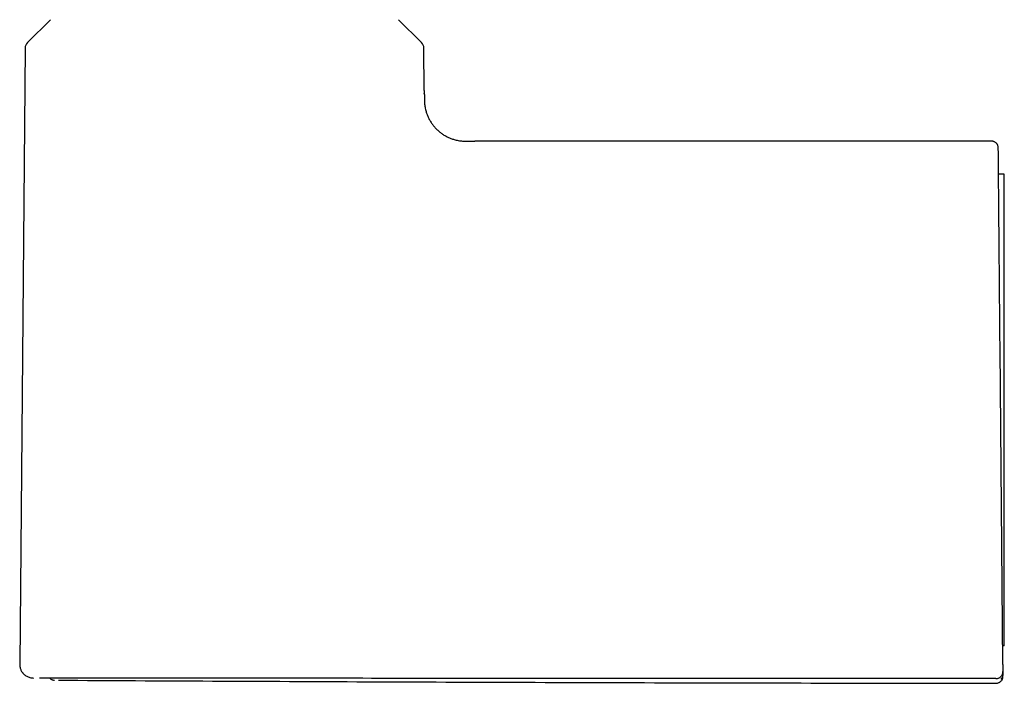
# Model space of a CAD drawing. Header units: millimetres. Extents: x 8 to 871, y 12 to 1888.
# Tile 49 of 114: x 124 to 195, y 1122 to 1170. Entities that reach past the tile are written whole.
import ezdxf

# ---------------------------------------------------------------- set-up
doc = ezdxf.new("R2010")
doc.units = ezdxf.units.MM

msp = doc.modelspace()

# ---------------------------------------------------------------- linework, layer by layer
at = {"color": 7, "linetype": 'Continuous', "lineweight": 30}
for p, q in [((125.896, 1170.332), (124.229, 1168.68)), ((152.876, 1168.68), (151.209, 1170.332)), ((124.052, 1168.259), (123.661, 1123.498)), ((153.08, 1165.177), (153.053, 1168.259)), ((153.08, 1165.177), (153.082, 1164.974)), ((153.083, 1164.909), (153.082, 1164.974)), ((194.317, 1161.506), (156.763, 1161.506)), ((195.253, 1159.098), (194.833, 1159.105)), ((195.144, 1123.48), (194.944, 1146.41)), ((195.253, 1124.829), (195.253, 1146.389)), ((195.253, 1124.829), (195.132, 1124.829)), ((195.149, 1122.963), (195.148, 1122.976)), ((195.149, 1122.961), (195.15, 1122.784)), ((125.104, 1122.495), (125.104, 1122.495)), ((143.499, 1122.481), (138.298, 1122.486))]:
    msp.add_line(p, q, dxfattribs=at)
for centre, start, end in [((124.652, 1168.254), 134.75, 179.5), ((152.453, 1168.254), 0.5, 45.25)]:
    msp.add_arc(centre, 0.6, start, end, dxfattribs=at)
for points, knots in [([(153.083, 1164.909), (153.083, 1164.897), (153.084, 1164.785), (153.084, 1164.571), (153.09, 1164.268), (153.13, 1163.967), (153.195, 1163.688), (153.281, 1163.433), (153.382, 1163.201), (153.501, 1162.978), (153.639, 1162.766), (153.793, 1162.566), (153.964, 1162.38), (154.151, 1162.209), (154.351, 1162.055), (154.563, 1161.917), (154.786, 1161.799), (155.018, 1161.699), (155.274, 1161.614), (155.553, 1161.549), (155.854, 1161.509), (156.157, 1161.505), (156.46, 1161.506), (156.662, 1161.506), (156.763, 1161.506)], [0, 0, 0, 0, 0.006051, 0.058383, 0.110697, 0.163005, 0.215317, 0.258907, 0.302495, 0.346084, 0.389674, 0.433264, 0.476852, 0.520445, 0.564041, 0.607636, 0.651224, 0.694814, 0.738409, 0.790723, 0.843031, 0.89534, 0.947671, 1, 1, 1, 1]), ([(194.815, 1161.01), (194.813, 1161.046), (194.81, 1161.114), (194.781, 1161.198), (194.75, 1161.257), (194.725, 1161.296), (194.693, 1161.337), (194.643, 1161.389), (194.578, 1161.435), (194.512, 1161.468), (194.452, 1161.489), (194.386, 1161.503), (194.34, 1161.505), (194.317, 1161.506)], [0, 0, 0, 0, 0.134941, 0.263955, 0.33481, 0.392009, 0.440369, 0.537348, 0.666455, 0.741987, 0.823619, 0.910117, 1, 1, 1, 1]), ([(194.944, 1146.41), (194.942, 1146.625), (194.938, 1147.056), (194.933, 1147.7), (194.927, 1148.342), (194.922, 1148.982), (194.916, 1149.612), (194.911, 1150.229), (194.905, 1150.834), (194.9, 1151.432), (194.895, 1152.025), (194.89, 1152.61), (194.885, 1153.185), (194.88, 1153.747), (194.875, 1154.295), (194.871, 1154.825), (194.866, 1155.336), (194.862, 1155.826), (194.858, 1156.297), (194.854, 1156.752), (194.85, 1157.189), (194.846, 1157.608), (194.843, 1158.006), (194.839, 1158.382), (194.836, 1158.734), (194.834, 1159.06), (194.831, 1159.36), (194.829, 1159.637), (194.826, 1159.892), (194.824, 1160.124), (194.822, 1160.331), (194.821, 1160.512), (194.82, 1160.665), (194.818, 1160.791), (194.818, 1160.889), (194.817, 1160.959), (194.817, 1161.002), (194.817, 1161.008), (194.817, 1161.01)], [0, 0, 0, 0, 0.028048, 0.056111, 0.084245, 0.112506, 0.1407, 0.168189, 0.195673, 0.223202, 0.250825, 0.278884, 0.306841, 0.334747, 0.362654, 0.390714, 0.418239, 0.44563, 0.472939, 0.500218, 0.528008, 0.555813, 0.583687, 0.611686, 0.639703, 0.667092, 0.69447, 0.721888, 0.749393, 0.777494, 0.805492, 0.833439, 0.861388, 0.889575, 0.917306, 0.944918, 0.972465, 1, 1, 1, 1]), ([(195.253, 1146.389), (195.253, 1146.544), (195.253, 1146.855), (195.253, 1147.32), (195.253, 1147.785), (195.253, 1148.251), (195.253, 1148.718), (195.253, 1149.184), (195.253, 1149.647), (195.253, 1150.123), (195.253, 1150.61), (195.253, 1151.107), (195.253, 1151.597), (195.253, 1152.082), (195.253, 1152.561), (195.253, 1153.033), (195.253, 1153.493), (195.253, 1153.936), (195.253, 1154.36), (195.253, 1154.767), (195.253, 1155.161), (195.253, 1155.542), (195.253, 1155.908), (195.253, 1156.258), (195.253, 1156.593), (195.253, 1156.906), (195.253, 1157.198), (195.253, 1157.467), (195.253, 1157.719), (195.253, 1157.952), (195.253, 1158.167), (195.253, 1158.361), (195.253, 1158.534), (195.253, 1158.682), (195.253, 1158.807), (195.253, 1158.909), (195.253, 1158.99), (195.253, 1159.051), (195.253, 1159.086), (195.253, 1159.101), (195.253, 1159.097), (195.253, 1159.097)], [0, 0, 0, 0, 0.023244, 0.046488, 0.069856, 0.093225, 0.116979, 0.140733, 0.16462, 0.188507, 0.215003, 0.241546, 0.268226, 0.294953, 0.322213, 0.349524, 0.376986, 0.404499, 0.43096, 0.457466, 0.484324, 0.511181, 0.538231, 0.565281, 0.592699, 0.620167, 0.646694, 0.673266, 0.699977, 0.726734, 0.754028, 0.781374, 0.808874, 0.836425, 0.862865, 0.889349, 0.916182, 0.943015, 0.970038, 0.997061, 1, 1, 1, 1]), ([(123.661, 1123.507), (123.662, 1123.466), (123.664, 1123.387), (123.685, 1123.274), (123.714, 1123.173), (123.753, 1123.075), (123.799, 1122.987), (123.851, 1122.91), (123.905, 1122.842), (123.971, 1122.772), (124.061, 1122.695), (124.166, 1122.626), (124.282, 1122.57), (124.402, 1122.529), (124.528, 1122.503), (124.614, 1122.5), (124.656, 1122.499)], [0, 0, 0, 0, 0.077213, 0.1502, 0.217819, 0.279137, 0.349877, 0.407052, 0.455182, 0.515741, 0.590891, 0.679858, 0.754802, 0.835724, 0.921372, 1, 1, 1, 1]), ([(195.144, 1123.48), (195.144, 1123.448), (195.145, 1123.383), (195.146, 1123.29), (195.146, 1123.203), (195.147, 1123.127), (195.148, 1123.063), (195.148, 1123.016), (195.148, 1122.984), (195.148, 1122.978), (195.148, 1122.976)], [0, 0, 0, 0, 0.1244495, 0.2505958, 0.3739338, 0.5004446, 0.623667, 0.7502484, 0.8742911, 1, 1, 1, 1]), ([(194.648, 1122.459), (194.682, 1122.461), (194.749, 1122.465), (194.843, 1122.496), (194.929, 1122.543), (195.004, 1122.605), (195.066, 1122.681), (195.113, 1122.767), (195.143, 1122.862), (195.147, 1122.929), (195.149, 1122.963)], [0, 0, 0, 0, 0.127918, 0.252898, 0.376492, 0.499582, 0.622705, 0.746414, 0.871637, 1, 1, 1, 1]), ([(194.651, 1122.116), (194.69, 1122.118), (194.763, 1122.123), (194.849, 1122.154), (194.908, 1122.186), (194.947, 1122.211), (194.988, 1122.244), (195.038, 1122.294), (195.083, 1122.359), (195.115, 1122.426), (195.136, 1122.485), (195.149, 1122.551), (195.151, 1122.597), (195.152, 1122.62)], [0, 0, 0, 0, 0.148356, 0.2757096, 0.3456381, 0.4021208, 0.4497497, 0.5451328, 0.6721357, 0.7464147, 0.8266702, 0.9116841, 1, 1, 1, 1]), ([(195.15, 1122.784), (195.149, 1122.751), (195.145, 1122.685), (195.116, 1122.589), (195.069, 1122.503), (195.029, 1122.447), (195.002, 1122.425), (195.001, 1122.424)], [0, 0, 0, 0, 0.246675, 0.49335, 0.740025, 0.9867, 1, 1, 1, 1]), ([(195.152, 1122.623), (195.152, 1122.623), (195.152, 1122.621), (195.151, 1122.647), (195.151, 1122.698), (195.15, 1122.755), (195.15, 1122.784)], [0, 0, 0, 0, 0.142856, 0.428568, 0.714283, 1, 1, 1, 1]), ([(138.298, 1122.486), (138.101, 1122.486), (137.708, 1122.486), (137.121, 1122.487), (136.539, 1122.487), (135.962, 1122.487), (135.394, 1122.487), (134.837, 1122.487), (134.29, 1122.487), (133.752, 1122.487), (133.287, 1122.486), (132.892, 1122.486), (132.67, 1122.486), (132.557, 1122.486), (132.553, 1122.486), (132.551, 1122.486), (132.549, 1122.486), (132.543, 1122.486), (132.53, 1122.486), (132.507, 1122.486), (132.474, 1122.486), (132.418, 1122.486), (132.334, 1122.486), (132.216, 1122.486), (132.075, 1122.486), (131.914, 1122.486), (131.735, 1122.486), (131.534, 1122.486), (131.313, 1122.486), (131.063, 1122.485), (130.784, 1122.485), (130.561, 1122.485), (130.403, 1122.485), (130.319, 1122.485), (130.233, 1122.485), (130.145, 1122.485), (130.067, 1122.485), (129.902, 1122.485), (129.661, 1122.485), (129.347, 1122.486), (129.061, 1122.486), (128.811, 1122.486), (128.596, 1122.486), (128.41, 1122.486), (128.275, 1122.487), (128.185, 1122.487), (128.133, 1122.487), (128.083, 1122.487), (128.035, 1122.487), (127.98, 1122.487), (127.909, 1122.487), (127.776, 1122.487), (127.599, 1122.488), (127.396, 1122.488), (127.216, 1122.489), (127.057, 1122.489), (126.916, 1122.489), (126.794, 1122.49), (126.688, 1122.49), (126.597, 1122.49), (126.521, 1122.49), (126.462, 1122.491), (126.407, 1122.491), (126.35, 1122.491), (126.282, 1122.491), (126.21, 1122.491), (126.114, 1122.492), (125.994, 1122.492), (125.856, 1122.493), (125.723, 1122.493), (125.619, 1122.493), (125.539, 1122.494), (125.479, 1122.494), (125.42, 1122.494), (125.365, 1122.494), (125.315, 1122.495), (125.265, 1122.495), (125.218, 1122.495), (125.176, 1122.495), (125.146, 1122.495), (125.125, 1122.495), (125.112, 1122.495), (125.105, 1122.495), (125.104, 1122.495), (125.104, 1122.495)], [0, 0, 0, 0, 0.028315, 0.056533, 0.084668, 0.112734, 0.140742, 0.168205, 0.195632, 0.223032, 0.250414, 0.267834, 0.285252, 0.285755, 0.28598, 0.286013, 0.286103, 0.28631, 0.286827, 0.288222, 0.289978, 0.292217, 0.297199, 0.303611, 0.311452, 0.320134, 0.330083, 0.341299, 0.353786, 0.367544, 0.384151, 0.402306, 0.407318, 0.412437, 0.417662, 0.422996, 0.428436, 0.432169, 0.45364, 0.473941, 0.493071, 0.511013, 0.525313, 0.538716, 0.551227, 0.55524, 0.559153, 0.562965, 0.566678, 0.57029, 0.575629, 0.58337, 0.601805, 0.618939, 0.63478, 0.649332, 0.662599, 0.674583, 0.685285, 0.694707, 0.702847, 0.709706, 0.714196, 0.721012, 0.729298, 0.737808, 0.746544, 0.764917, 0.784197, 0.804382, 0.825472, 0.836881, 0.848537, 0.860758, 0.874048, 0.88685, 0.899162, 0.91706, 0.933812, 0.949418, 0.96388, 0.977197, 0.989372, 1, 1, 1, 1]), ([(125.843, 1122.497), (125.855, 1122.484), (125.892, 1122.446), (125.952, 1122.406), (126.02, 1122.373), (126.081, 1122.354), (126.143, 1122.341), (126.184, 1122.34), (126.203, 1122.34)], [0, 0, 0, 0, 0.136314, 0.387639, 0.534468, 0.692904, 0.860454, 1, 1, 1, 1]), ([(126.488, 1122.338), (133.953, 1122.3), (149.114, 1122.223), (171.835, 1122.149), (187.091, 1122.127), (194.651, 1122.116)], [0, 0, 0, 0, 0.32853, 0.667278, 1, 1, 1, 1]), ([(194.648, 1122.459), (191.238, 1122.459), (184.418, 1122.461), (174.188, 1122.463), (163.958, 1122.467), (153.728, 1122.472), (146.909, 1122.478), (143.499, 1122.481)], [0, 0, 0, 0, 0.1999996, 0.3999992, 0.5999991, 0.7999993, 1, 1, 1, 1])]:
    msp.add_open_spline(points, degree=3, knots=knots, dxfattribs=at)

doc.saveas('drawing.dxf')
